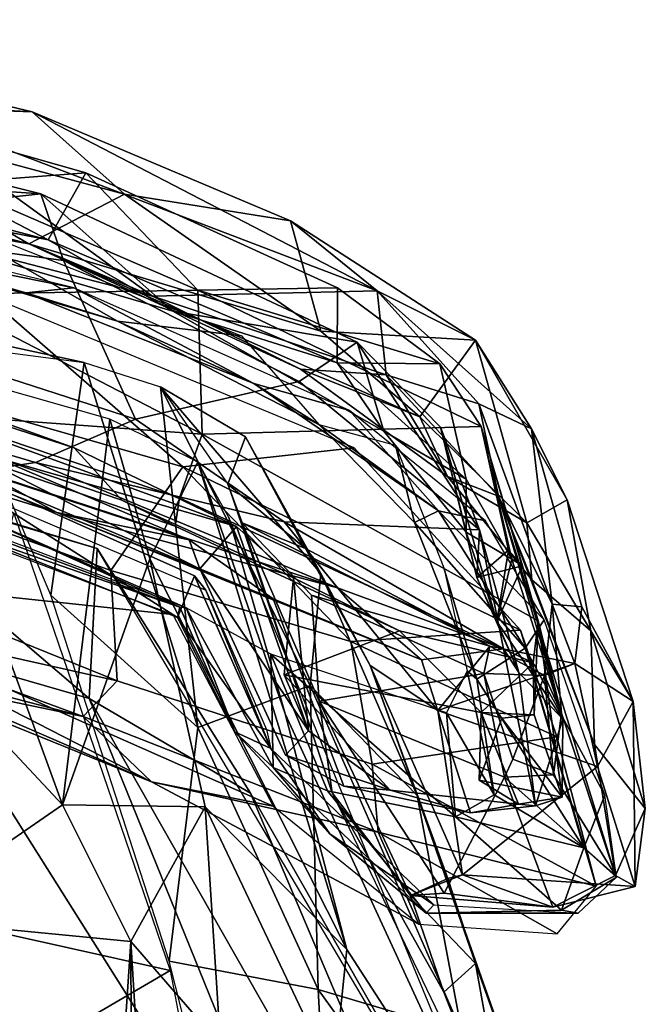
# Model space of a CAD drawing. Header units: millimetres. Extents: x 15 to 2860, y 25 to 553.
# Tile 26 of 33: x 2175 to 2270, y 398 to 546. Entities that reach past the tile are written whole.
import ezdxf

# ---------------------------------------------------------------- set-up
doc = ezdxf.new("R2010")
doc.units = ezdxf.units.MM
doc.layers.add('Cozy Chair', color=7, linetype='Continuous', true_color=0x000000)

msp = doc.modelspace()

# ---------------------------------------------------------------- linework, layer by layer
at = {"layer": 'Cozy Chair'}
for points in [[(2155.46, 533.28, 828.64), (2119.29, 545.94, 834.82), (2177.3, 532.06, 831.63)], [(2119.29, 545.94, 834.82), (2140.11, 533.41, 844.27), (2177.3, 532.06, 831.63)], [(2125.63, 526.95, 840.34), (2179.7, 512.81, 837.01), (2130.62, 538.43, 829.09)], [(2165.01, 521.34, 806.22), (2130.62, 538.43, 829.09), (2185.4, 522.91, 825.3)], [(2130.62, 538.43, 829.09), (2179.7, 512.81, 837.01), (2185.4, 522.91, 825.3)], [(2125.55, 523.33, 837.47), (2119.19, 534.55, 825.4), (2178.61, 519.76, 823.01)], [(2139.83, 515.49, 782.34), (2178.61, 519.76, 823.01), (2119.19, 534.55, 825.4)], [(2124.36, 525.9, 851.76), (2176.83, 512.2, 849.96), (2140.11, 533.41, 844.27)], [(2191.22, 519.7, 840.27), (2140.11, 533.41, 844.27), (2176.83, 512.2, 849.96)], [(2140.11, 533.41, 844.27), (2191.22, 519.7, 840.27), (2177.3, 532.06, 831.63)], [(2195.41, 504.33, 841.39), (2140.47, 518.64, 847.29), (2155.46, 533.28, 828.64)], [(2177.3, 532.06, 831.63), (2229.23, 505.15, 820.68), (2155.46, 533.28, 828.64)], [(2195.41, 504.33, 841.39), (2155.46, 533.28, 828.64), (2229.23, 505.15, 820.68)], [(2229.23, 505.15, 820.68), (2177.3, 532.06, 831.63), (2216.16, 515.65, 827.33)], [(2191.22, 519.7, 840.27), (2216.16, 515.65, 827.33), (2177.3, 532.06, 831.63)], [(2179.7, 512.81, 837.01), (2125.63, 526.95, 840.34), (2125.55, 523.33, 837.47)], [(2124.36, 525.9, 851.76), (2140.47, 518.64, 847.29), (2176.83, 512.2, 849.96)], [(2178.61, 519.76, 823.01), (2198.49, 502.08, 832.34), (2125.55, 523.33, 837.47)], [(2179.7, 512.81, 837.01), (2125.55, 523.33, 837.47), (2198.49, 502.08, 832.34)], [(2131.26, 516.15, 843.6), (2183.56, 505.6, 845.15), (2113.29, 522.96, 847.91)], [(2165.01, 521.34, 806.22), (2185.4, 522.91, 825.3), (2202.24, 505.26, 797.91)], [(2223.21, 494.32, 831.92), (2223.26, 505.58, 820.68), (2185.4, 522.91, 825.3), (2179.7, 512.81, 837.01)], [(2185.4, 522.91, 825.3), (2223.26, 505.58, 820.68), (2202.24, 505.26, 797.91)], [(2165.01, 521.34, 806.22), (2202.24, 505.26, 797.91), (2162.25, 504.6, 753.96)], [(2139.83, 515.49, 782.34), (2182.05, 509.68, 801.28), (2178.61, 519.76, 823.01)], [(2176.83, 512.2, 849.96), (2140.47, 518.64, 847.29), (2195.41, 504.33, 841.39)], [(2220.73, 499.05, 844.16), (2191.22, 519.7, 840.27), (2176.83, 512.2, 849.96)], [(2178.61, 519.76, 823.01), (2182.05, 509.68, 801.28), (2217.48, 491.48, 791.06), (2226.19, 497.4, 815.77)], [(2226.19, 497.4, 815.77), (2198.49, 502.08, 832.34), (2178.61, 519.76, 823.01)], [(2216.16, 515.65, 827.33), (2191.22, 519.7, 840.27), (2220.73, 499.05, 844.16)], [(2160.85, 517.4, 822.7), (2190.13, 500.57, 828.02), (2139.49, 515.5, 832.25)], [(2190.13, 500.57, 828.02), (2160.85, 517.4, 822.7), (2208.79, 498.35, 818.35)], [(2176.34, 504.83, 842.18), (2183.56, 505.6, 845.15), (2131.26, 516.15, 843.6)], [(2131.26, 516.15, 843.6), (2139.49, 515.5, 832.25), (2176.34, 504.83, 842.18)], [(2176.34, 504.83, 842.18), (2139.49, 515.5, 832.25), (2190.13, 500.57, 828.02)], [(2143.24, 501.89, 741.8), (2192.87, 485.82, 741.38), (2182.05, 509.68, 801.28), (2139.83, 515.49, 782.34)], [(2229.23, 505.15, 820.68), (2216.16, 515.65, 827.33), (2244.02, 497.73, 819.81)], [(2216.16, 515.65, 827.33), (2220.73, 499.05, 844.16), (2244.02, 497.73, 819.81)], [(2179.7, 512.81, 837.01), (2198.49, 502.08, 832.34), (2223.21, 494.32, 831.92)], [(2235.64, 486.18, 841.16), (2176.83, 512.2, 849.96), (2217.69, 493.34, 840.88)], [(2176.83, 512.2, 849.96), (2235.64, 486.18, 841.16), (2220.73, 499.05, 844.16)], [(2217.69, 493.34, 840.88), (2176.83, 512.2, 849.96), (2195.41, 504.33, 841.39)], [(2217.48, 491.48, 791.06), (2182.05, 509.68, 801.28), (2192.87, 485.82, 741.38)], [(2098.25, 505.71, 484.03), (2185.15, 494.34, 494.79), (2163.26, 499.05, 487.88)], [(2210.64, 491.18, 839.58), (2183.56, 505.6, 845.15), (2176.34, 504.83, 842.18)], [(2210.64, 491.18, 839.58), (2225.04, 487.12, 840.51), (2183.56, 505.6, 845.15)], [(2202.24, 505.26, 797.91), (2223.26, 505.58, 820.68), (2238.63, 494.14, 810.94)], [(2223.21, 494.32, 831.92), (2238.63, 494.14, 810.94), (2223.26, 505.58, 820.68)], [(2183.65, 481.52, 568.67), (2113.23, 504.31, 571.68), (2145.32, 495.31, 572.8)], [(2208.06, 469.68, 565.42), (2113.23, 504.31, 571.68), (2183.65, 481.52, 568.67)], [(2113.23, 504.31, 571.68), (2208.06, 469.68, 565.42), (2142.87, 488.39, 570.87)], [(2150.11, 492.94, 808.76), (2199.99, 478.67, 812.2), (2170.22, 504.58, 845.4)], [(2202.24, 505.26, 797.91), (2202.88, 483.55, 731.88), (2162.25, 504.6, 753.96)], [(2202.88, 483.55, 731.88), (2162.34, 486.55, 689.53), (2162.25, 504.6, 753.96)], [(2170.22, 504.58, 845.4), (2199.99, 478.67, 812.2), (2225.77, 481.53, 840.25)], [(2190.13, 500.57, 828.02), (2210.64, 491.18, 839.58), (2176.34, 504.83, 842.18)], [(2230.56, 492.48, 826.28), (2195.41, 504.33, 841.39), (2229.23, 505.15, 820.68)], [(2217.69, 493.34, 840.88), (2195.41, 504.33, 841.39), (2230.56, 492.48, 826.28)], [(2244.87, 484.71, 796.77), (2202.88, 483.55, 731.88), (2202.24, 505.26, 797.91)], [(2238.63, 494.14, 810.94), (2244.87, 484.71, 796.77), (2202.24, 505.26, 797.91)], [(2252.44, 484.38, 794.55), (2229.23, 505.15, 820.68), (2244.02, 497.73, 819.81)], [(2244.51, 488.13, 806.1), (2229.23, 505.15, 820.68), (2252.44, 484.38, 794.55)], [(2230.56, 492.48, 826.28), (2229.23, 505.15, 820.68), (2244.51, 488.13, 806.1)], [(2177.82, 479.3, 697.58), (2192.87, 485.82, 741.38), (2143.24, 501.89, 741.8), (2142.28, 489.79, 696.72)], [(2226.19, 497.4, 815.77), (2230.2, 484.04, 825.78), (2198.49, 502.08, 832.34)], [(2230.2, 484.04, 825.78), (2223.21, 494.32, 831.92), (2198.49, 502.08, 832.34)], [(2220.43, 485.01, 823.74), (2190.13, 500.57, 828.02), (2208.79, 498.35, 818.35)], [(2220.43, 485.01, 823.74), (2210.64, 491.18, 839.58), (2190.13, 500.57, 828.02)], [(2180.1, 459.33, 467.09), (2163.26, 499.05, 487.88), (2185.15, 494.34, 494.79)], [(2244.02, 497.73, 819.81), (2220.73, 499.05, 844.16), (2235.64, 486.18, 841.16)], [(2226.19, 497.4, 815.77), (2217.48, 491.48, 791.06), (2244.59, 469.19, 764.6)], [(2238.73, 484.6, 798.96), (2226.19, 497.4, 815.77), (2244.59, 469.19, 764.6)], [(2238.73, 484.6, 798.96), (2242.62, 468.83, 808.79), (2230.2, 484.04, 825.78), (2226.19, 497.4, 815.77)], [(2244.02, 497.73, 819.81), (2235.64, 486.18, 841.16), (2251.72, 470.21, 824.49)], [(2257.77, 473.68, 798.22), (2252.44, 484.38, 794.55), (2244.02, 497.73, 819.81)], [(2244.02, 497.73, 819.81), (2251.72, 470.21, 824.49), (2257.77, 473.68, 798.22)], [(2145.32, 495.31, 572.8), (2158.56, 484.58, 615.42), (2190.81, 473.65, 609.11), (2183.65, 481.52, 568.67)], [(2157.4, 494.78, 491.8), (2133.63, 479.34, 477.47), (2181.9, 427.8, 459.02)], [(2189.02, 485.83, 502.07), (2157.4, 494.78, 491.8), (2181.9, 427.8, 459.02)], [(2180.1, 459.33, 467.09), (2185.15, 494.34, 494.79), (2202.21, 439.4, 465.52)], [(2185.15, 494.34, 494.79), (2196.64, 490.7, 501.72), (2202.21, 439.4, 465.52)], [(2230.2, 484.04, 825.78), (2242.61, 476.82, 818.44), (2223.21, 494.32, 831.92)], [(2223.21, 494.32, 831.92), (2242.61, 476.82, 818.44), (2238.63, 494.14, 810.94)], [(2242.61, 476.82, 818.44), (2249.47, 464.78, 800.93), (2244.87, 484.71, 796.77), (2238.63, 494.14, 810.94)], [(2150.11, 492.94, 808.76), (2135.97, 482.35, 770.25), (2189.16, 463.06, 761.43), (2199.99, 478.67, 812.2)], [(2239.81, 477.21, 830.59), (2217.69, 493.34, 840.88), (2230.56, 492.48, 826.28)], [(2235.64, 486.18, 841.16), (2217.69, 493.34, 840.88), (2239.81, 477.21, 830.59)], [(2230.56, 492.48, 826.28), (2244.51, 488.13, 806.1), (2247.46, 474.26, 809.63)], [(2230.56, 492.48, 826.28), (2247.46, 474.26, 809.63), (2239.81, 477.21, 830.59)], [(2215.21, 470.37, 722.54), (2244.59, 469.19, 764.6), (2217.48, 491.48, 791.06), (2192.87, 485.82, 741.38)], [(2209.38, 483.19, 522.15), (2196.64, 490.7, 501.72), (2206.76, 476.02, 539.98)], [(2196.64, 490.7, 501.72), (2219.13, 445.74, 485.17), (2202.21, 439.4, 465.52)], [(2220.73, 462.62, 512.38), (2219.13, 445.74, 485.17), (2196.64, 490.7, 501.72)], [(2209.38, 483.19, 522.15), (2220.73, 462.62, 512.38), (2196.64, 490.7, 501.72)], [(2238.44, 472.01, 828.91), (2225.04, 487.12, 840.51), (2210.64, 491.18, 839.58)], [(2220.43, 485.01, 823.74), (2238.44, 472.01, 828.91), (2210.64, 491.18, 839.58)], [(2169.57, 478.04, 672.26), (2177.82, 479.3, 697.58), (2142.28, 489.79, 696.72)], [(2208.06, 469.68, 565.42), (2202.52, 463.31, 566.74), (2142.87, 488.39, 570.87)], [(2202.52, 463.31, 566.74), (2156.05, 486.72, 580.52), (2142.87, 488.39, 570.87)], [(2247.46, 474.26, 809.63), (2244.51, 488.13, 806.1), (2255.53, 457.98, 733.78)], [(2255.53, 457.98, 733.78), (2244.51, 488.13, 806.1), (2252.44, 484.38, 794.55)], [(2118.57, 486.76, 571.82), (2198.47, 456.43, 566.94), (2132.47, 463.47, 572.7)], [(2156.05, 486.72, 580.52), (2200.95, 467.67, 580.49), (2148.43, 484.89, 605.13)], [(2202.52, 463.31, 566.74), (2200.95, 467.67, 580.49), (2156.05, 486.72, 580.52)], [(2198.84, 469.74, 646.46), (2157.8, 483.81, 647.46), (2162.34, 486.55, 689.53), (2199.47, 473.97, 690.37)], [(2199.47, 473.97, 690.37), (2162.34, 486.55, 689.53), (2202.88, 483.55, 731.88)], [(2238.44, 472.01, 828.91), (2245.49, 470.5, 826.42), (2225.04, 487.12, 840.51)], [(2251.72, 470.21, 824.49), (2235.64, 486.18, 841.16), (2239.81, 477.21, 830.59)], [(2187.11, 466.38, 491.15), (2123.45, 485.6, 485.35), (2144.9, 478.73, 497.49)], [(2148.43, 484.89, 605.13), (2181.02, 471.78, 639.57), (2140.93, 484.2, 637.26)], [(2200.95, 467.67, 580.49), (2181.02, 471.78, 639.57), (2148.43, 484.89, 605.13)], [(2198.84, 469.74, 646.46), (2190.81, 473.65, 609.11), (2158.56, 484.58, 615.42), (2157.8, 483.81, 647.46)], [(2177.82, 479.3, 697.58), (2215.21, 470.37, 722.54), (2192.87, 485.82, 741.38)], [(2194.99, 464.83, 493.67), (2189.02, 485.83, 502.07), (2181.9, 427.8, 459.02)], [(2202.23, 479.39, 519.65), (2189.02, 485.83, 502.07), (2194.99, 464.83, 493.67)], [(2253.41, 455.46, 722.03), (2202.88, 483.55, 731.88), (2244.87, 484.71, 796.77)], [(2234.85, 470.26, 810.99), (2220.43, 485.01, 823.74), (2231.95, 481.93, 804.89)], [(2234.85, 470.26, 810.99), (2238.44, 472.01, 828.91), (2220.43, 485.01, 823.74)], [(2238.73, 484.6, 798.96), (2247.22, 455.4, 782.07), (2242.62, 468.83, 808.79)], [(2244.2, 462.01, 771.72), (2247.22, 455.4, 782.07), (2238.73, 484.6, 798.96)], [(2244.2, 462.01, 771.72), (2238.73, 484.6, 798.96), (2244.59, 469.19, 764.6)], [(2244.87, 484.71, 796.77), (2251.06, 463.76, 771.27), (2253.41, 455.46, 722.03)], [(2244.87, 484.71, 796.77), (2248.97, 466.11, 781.18), (2251.06, 463.76, 771.27)], [(2244.87, 484.71, 796.77), (2249.47, 464.78, 800.93), (2248.97, 466.11, 781.18)], [(2199.52, 457.52, 570.47), (2123.68, 483.96, 574.7), (2132.22, 482.77, 570.86)], [(2199.52, 457.52, 570.47), (2162.06, 474.46, 573.31), (2123.68, 483.96, 574.7)], [(2181.02, 471.78, 639.57), (2169.57, 478.04, 672.26), (2140.93, 484.2, 637.26)], [(2202.88, 483.55, 731.88), (2253.41, 455.46, 722.03), (2252.68, 449.16, 690.01), (2199.47, 473.97, 690.37)], [(2206.76, 476.02, 539.98), (2218.43, 466.35, 582.15), (2209.38, 483.19, 522.15)], [(2220.73, 462.62, 512.38), (2209.38, 483.19, 522.15), (2218.43, 466.35, 582.15), (2228.17, 448.73, 562.39)], [(2242.62, 468.83, 808.79), (2242.61, 476.82, 818.44), (2230.2, 484.04, 825.78)], [(2267.73, 443.35, 729.96), (2259.98, 457.59, 730.07), (2252.44, 484.38, 794.55), (2257.77, 473.68, 798.22)], [(2255.53, 457.98, 733.78), (2252.44, 484.38, 794.55), (2259.98, 457.59, 730.07)], [(2132.22, 482.77, 570.86), (2199.19, 455.98, 566.58), (2199.52, 457.52, 570.47)], [(2132.22, 482.77, 570.86), (2160.12, 480.83, 568.79), (2199.19, 455.98, 566.58)], [(2135.31, 468.61, 724.23), (2190.08, 446.47, 704.19), (2189.16, 463.06, 761.43), (2135.97, 482.35, 770.25)], [(2231.95, 481.93, 804.89), (2239.24, 463.44, 765.24), (2244.21, 446.72, 765.87), (2234.85, 470.26, 810.99)], [(2199.19, 455.98, 566.58), (2160.12, 480.83, 568.79), (2201.73, 462.23, 565.83)], [(2203.43, 460.11, 577.33), (2201.73, 462.23, 565.83), (2160.12, 480.83, 568.79), (2165.51, 476.19, 581.13)], [(2183.65, 481.52, 568.67), (2190.81, 473.65, 609.11), (2216.63, 461.93, 600.48), (2208.06, 469.68, 565.42)], [(2250.79, 454.05, 808.82), (2225.77, 481.53, 840.25), (2199.99, 478.67, 812.2)], [(2181.9, 427.8, 459.02), (2133.63, 479.34, 477.47), (2157.03, 410.62, 441.95)], [(2141.05, 479.97, 584.74), (2162.06, 474.46, 573.31), (2200.46, 457.41, 579.99)], [(2185.91, 443.79, 507.88), (2144.9, 478.73, 497.49), (2158.42, 451.72, 507.69)], [(2187.11, 466.38, 491.15), (2144.9, 478.73, 497.49), (2185.91, 443.79, 507.88)], [(2223.26, 460.45, 696.01), (2177.82, 479.3, 697.58), (2169.57, 478.04, 672.26)], [(2223.26, 460.45, 696.01), (2215.21, 470.37, 722.54), (2177.82, 479.3, 697.58)], [(2225.23, 452.39, 772.14), (2199.99, 478.67, 812.2), (2189.16, 463.06, 761.43)], [(2202.23, 479.39, 519.65), (2194.99, 464.83, 493.67), (2224.63, 406.02, 477.17)], [(2250.79, 454.05, 808.82), (2199.99, 478.67, 812.2), (2225.23, 452.39, 772.14)], [(2215.36, 441.46, 504.58), (2202.23, 479.39, 519.65), (2224.63, 406.02, 477.17)], [(2202.23, 479.39, 519.65), (2215.36, 441.46, 504.58), (2206.92, 471.05, 537.45)], [(2181.02, 471.78, 639.57), (2223.26, 460.45, 696.01), (2169.57, 478.04, 672.26)], [(2239.81, 477.21, 830.59), (2247.46, 474.26, 809.63), (2252.45, 461.65, 812.16)], [(2251.72, 470.21, 824.49), (2239.81, 477.21, 830.59), (2252.45, 461.65, 812.16)], [(2206.76, 476.02, 539.98), (2208.92, 470.21, 563.64), (2218.43, 466.35, 582.15)], [(2206.76, 476.02, 539.98), (2222.44, 429.57, 516.13), (2208.92, 470.21, 563.64)], [(2242.62, 468.83, 808.79), (2249.47, 464.78, 800.93), (2242.61, 476.82, 818.44)], [(2200.46, 457.41, 579.99), (2162.06, 474.46, 573.31), (2199.52, 457.52, 570.47)], [(2247.46, 474.26, 809.63), (2255.53, 457.98, 733.78), (2256.96, 441.56, 724.39)], [(2247.46, 474.26, 809.63), (2256.96, 441.56, 724.39), (2265.07, 417.13, 694.88)], [(2261.92, 436.87, 755.14), (2247.46, 474.26, 809.63), (2265.07, 417.13, 694.88)], [(2252.45, 461.65, 812.16), (2247.46, 474.26, 809.63), (2261.92, 436.87, 755.14)], [(2198.84, 469.74, 646.46), (2232.55, 453.96, 637.91), (2216.63, 461.93, 600.48), (2190.81, 473.65, 609.11)], [(2252.68, 449.16, 690.01), (2232.55, 453.96, 637.91), (2198.84, 469.74, 646.46), (2199.47, 473.97, 690.37)], [(2261.36, 453.98, 795.89), (2257.77, 473.68, 798.22), (2251.72, 470.21, 824.49)], [(2257.77, 473.68, 798.22), (2261.36, 453.98, 795.89), (2267.73, 443.35, 729.96)], [(2174.54, 471.67, 472.29), (2198.08, 402.85, 441.43), (2159.55, 411.43, 433.97)], [(2235.89, 449.6, 659.9), (2223.26, 460.45, 696.01), (2181.02, 471.78, 639.57)], [(2213.55, 458.78, 612.93), (2235.89, 449.6, 659.9), (2181.02, 471.78, 639.57)], [(2200.95, 467.67, 580.49), (2213.55, 458.78, 612.93), (2181.02, 471.78, 639.57)], [(2238.44, 472.01, 828.91), (2234.85, 470.26, 810.99), (2251.49, 451.37, 796.46)], [(2238.44, 472.01, 828.91), (2251.49, 451.37, 796.46), (2254.34, 455.62, 804.46)], [(2254.34, 455.62, 804.46), (2245.49, 470.5, 826.42), (2238.44, 472.01, 828.91)], [(2249.31, 367.85, 489.52), (2206.92, 471.05, 537.45), (2215.36, 441.46, 504.58)], [(2220.49, 443.37, 590.63), (2208.92, 470.21, 563.64), (2222.44, 429.57, 516.13)], [(2219.35, 459.32, 603.12), (2208.92, 470.21, 563.64), (2220.49, 443.37, 590.63)], [(2208.92, 470.21, 563.64), (2246.17, 451.64, 653.48), (2218.43, 466.35, 582.15)], [(2219.35, 459.32, 603.12), (2246.17, 451.64, 653.48), (2208.92, 470.21, 563.64)], [(2248.19, 451.24, 713.22), (2244.59, 469.19, 764.6), (2215.21, 470.37, 722.54)], [(2223.26, 460.45, 696.01), (2248.19, 451.24, 713.22), (2215.21, 470.37, 722.54)], [(2251.49, 451.37, 796.46), (2234.85, 470.26, 810.99), (2244.21, 446.72, 765.87)], [(2261.36, 453.98, 795.89), (2251.72, 470.21, 824.49), (2252.45, 461.65, 812.16)], [(2135.31, 468.61, 724.23), (2139.88, 457.69, 678.69), (2190.08, 446.47, 704.19)], [(2208.06, 469.68, 565.42), (2218.9, 438.91, 566.9), (2202.52, 463.31, 566.74)], [(2208.06, 469.68, 565.42), (2216.63, 461.93, 600.48), (2218.9, 438.91, 566.9)], [(2249.47, 464.78, 800.93), (2242.62, 468.83, 808.79), (2247.22, 455.4, 782.07)], [(2244.2, 462.01, 771.72), (2244.59, 469.19, 764.6), (2250.53, 447.69, 765.59)], [(2244.59, 469.19, 764.6), (2248.19, 451.24, 713.22), (2250.53, 447.69, 765.59)], [(2213.55, 458.78, 612.93), (2200.95, 467.67, 580.49), (2202.52, 463.31, 566.74)], [(2187.11, 466.38, 491.15), (2185.91, 443.79, 507.88), (2210.18, 429.55, 498.58)], [(2244.95, 368.5, 487.71), (2187.11, 466.38, 491.15), (2210.18, 429.55, 498.58)], [(2238.35, 441.96, 600.72), (2228.17, 448.73, 562.39), (2218.43, 466.35, 582.15)], [(2238.35, 441.96, 600.72), (2218.43, 466.35, 582.15), (2246.17, 451.64, 653.48)], [(2244.2, 462.01, 771.72), (2248.97, 466.11, 781.18), (2247.22, 455.4, 782.07)], [(2251.06, 463.76, 771.27), (2248.97, 466.11, 781.18), (2244.2, 462.01, 771.72)], [(2247.22, 455.4, 782.07), (2248.97, 466.11, 781.18), (2251.06, 463.76, 771.27)], [(2249.47, 464.78, 800.93), (2251.06, 463.76, 771.27), (2248.97, 466.11, 781.18)], [(2194.99, 464.83, 493.67), (2181.9, 427.8, 459.02), (2203.33, 427.46, 470.46)], [(2194.99, 464.83, 493.67), (2203.33, 427.46, 470.46), (2224.63, 406.02, 477.17)], [(2247.22, 455.4, 782.07), (2257.15, 440.67, 744.71), (2249.47, 464.78, 800.93)], [(2257.15, 440.67, 744.71), (2251.06, 463.76, 771.27), (2249.47, 464.78, 800.93)], [(2213.56, 427.59, 568.23), (2132.47, 463.47, 572.7), (2198.47, 456.43, 566.94)], [(2213.56, 427.59, 568.23), (2195.24, 431.27, 582.93), (2132.47, 463.47, 572.7)], [(2195.24, 431.27, 582.93), (2144.07, 453.43, 578.59), (2132.47, 463.47, 572.7)], [(2189.16, 463.06, 761.43), (2190.08, 446.47, 704.19), (2228.47, 433.88, 718.47), (2225.23, 452.39, 772.14)], [(2215.42, 435.26, 571.23), (2224.22, 430.61, 603.48), (2213.55, 458.78, 612.93), (2202.52, 463.31, 566.74)], [(2218.9, 438.91, 566.9), (2215.42, 435.26, 571.23), (2202.52, 463.31, 566.74)], [(2219.13, 445.74, 485.17), (2220.73, 462.62, 512.38), (2235.24, 429.17, 499.08)], [(2235.24, 429.17, 499.08), (2220.73, 462.62, 512.38), (2228.17, 448.73, 562.39)], [(2242.74, 447.93, 721.85), (2244.21, 446.72, 765.87), (2239.24, 463.44, 765.24)], [(2251.06, 463.76, 771.27), (2244.2, 462.01, 771.72), (2247.22, 455.4, 782.07)], [(2251.06, 463.76, 771.27), (2257.15, 440.67, 744.71), (2253.41, 455.46, 722.03)], [(2201.73, 462.23, 565.83), (2213.22, 436.25, 566.34), (2199.19, 455.98, 566.58)], [(2203.43, 460.11, 577.33), (2213.22, 436.25, 566.34), (2201.73, 462.23, 565.83)], [(2215.24, 447.36, 582.92), (2216.63, 461.93, 600.48), (2232.55, 453.96, 637.91)], [(2216.63, 461.93, 600.48), (2215.24, 447.36, 582.92), (2218.9, 438.91, 566.9)], [(2250.53, 447.69, 765.59), (2247.22, 455.4, 782.07), (2244.2, 462.01, 771.72)], [(2261.36, 453.98, 795.89), (2252.45, 461.65, 812.16), (2261.92, 436.87, 755.14)], [(2203.43, 460.11, 577.33), (2212.56, 439.12, 574.71), (2213.22, 436.25, 566.34)], [(2235.89, 449.6, 659.9), (2248.19, 451.24, 713.22), (2223.26, 460.45, 696.01)], [(2197.92, 404.26, 443.2), (2180.1, 459.33, 467.09), (2202.21, 439.4, 465.52)], [(2243.25, 426.57, 654.46), (2235.89, 449.6, 659.9), (2213.55, 458.78, 612.93), (2224.22, 430.61, 603.48)], [(2219.35, 459.32, 603.12), (2245.24, 447.56, 661.05), (2246.17, 451.64, 653.48)], [(2245.24, 447.56, 661.05), (2219.35, 459.32, 603.12), (2220.49, 443.37, 590.63)], [(2256.96, 441.56, 724.39), (2255.53, 457.98, 733.78), (2254.38, 447.23, 690.65)], [(2254.38, 447.23, 690.65), (2255.53, 457.98, 733.78), (2258.94, 449.07, 687.81)], [(2255.53, 457.98, 733.78), (2259.98, 457.59, 730.07), (2258.94, 449.07, 687.81)], [(2137.38, 453.55, 635.99), (2184.98, 441.06, 660.93), (2139.88, 457.69, 678.69)], [(2184.98, 441.06, 660.93), (2190.08, 446.47, 704.19), (2139.88, 457.69, 678.69)], [(2207.78, 438.76, 566.89), (2199.52, 457.52, 570.47), (2199.19, 455.98, 566.58)], [(2200.46, 457.41, 579.99), (2199.52, 457.52, 570.47), (2207.78, 438.76, 566.89)], [(2213.59, 433.38, 591.67), (2200.46, 457.41, 579.99), (2207.78, 438.76, 566.89)], [(2200.46, 457.41, 579.99), (2213.59, 433.38, 591.67), (2213.23, 450.44, 620.04)], [(2258.94, 449.07, 687.81), (2259.98, 457.59, 730.07), (2267.73, 443.35, 729.96)], [(2207.78, 438.76, 566.89), (2199.19, 455.98, 566.58), (2213.22, 436.25, 566.34)], [(2247.22, 455.4, 782.07), (2250.53, 447.69, 765.59), (2257.15, 440.67, 744.71)], [(2251.49, 451.37, 796.46), (2263.43, 429.23, 740.9), (2254.34, 455.62, 804.46)], [(2253.41, 455.46, 722.03), (2252.82, 441.32, 688.09), (2252.68, 449.16, 690.01)], [(2257.03, 428.92, 692.9), (2252.82, 441.32, 688.09), (2253.41, 455.46, 722.03)], [(2257.15, 440.67, 744.71), (2257.03, 428.92, 692.9), (2253.41, 455.46, 722.03)], [(2156.25, 447.07, 595.35), (2184.98, 441.06, 660.93), (2137.38, 453.55, 635.99)], [(2144.07, 453.43, 578.59), (2195.24, 431.27, 582.93), (2156.25, 447.07, 595.35)], [(2244.87, 441.69, 660.66), (2215.24, 447.36, 582.92), (2232.55, 453.96, 637.91)], [(2256.21, 438.04, 773.64), (2250.79, 454.05, 808.82), (2225.23, 452.39, 772.14)], [(2252.68, 449.16, 690.01), (2244.87, 441.69, 660.66), (2232.55, 453.96, 637.91)], [(2262.15, 415.52, 710.88), (2250.79, 454.05, 808.82), (2256.21, 438.04, 773.64)], [(2269.54, 427.22, 726.99), (2261.36, 453.98, 795.89), (2261.92, 436.87, 755.14)], [(2267.73, 443.35, 729.96), (2261.36, 453.98, 795.89), (2269.54, 427.22, 726.99)], [(2256.21, 438.04, 773.64), (2225.23, 452.39, 772.14), (2228.47, 433.88, 718.47)], [(2158.42, 451.72, 507.69), (2147.45, 386.49, 490.08), (2226.39, 343.85, 500.64)], [(2226.39, 343.85, 500.64), (2185.91, 443.79, 507.88), (2158.42, 451.72, 507.69)], [(2248.19, 451.24, 713.22), (2235.89, 449.6, 659.9), (2243.25, 426.57, 654.46), (2253.05, 427.64, 696.66)], [(2258.94, 449.07, 687.81), (2238.35, 441.96, 600.72), (2246.17, 451.64, 653.48)], [(2260.32, 421.33, 718.88), (2251.49, 451.37, 796.46), (2244.21, 446.72, 765.87)], [(2245.24, 447.56, 661.05), (2254.38, 447.23, 690.65), (2246.17, 451.64, 653.48)], [(2254.38, 447.23, 690.65), (2258.94, 449.07, 687.81), (2246.17, 451.64, 653.48)], [(2248.19, 451.24, 713.22), (2253.05, 427.64, 696.66), (2250.53, 447.69, 765.59)], [(2260.32, 421.33, 718.88), (2263.43, 429.23, 740.9), (2251.49, 451.37, 796.46)], [(2213.59, 433.38, 591.67), (2221.76, 429.88, 616.45), (2213.23, 450.44, 620.04)], [(2241, 425.97, 668.38), (2239.65, 441.62, 682.51), (2213.23, 450.44, 620.04)], [(2213.23, 450.44, 620.04), (2221.76, 429.88, 616.45), (2241, 425.97, 668.38)], [(2238.35, 441.96, 600.72), (2258.94, 449.07, 687.81), (2262.36, 433.56, 667.47)], [(2252.68, 449.16, 690.01), (2252.82, 441.32, 688.09), (2244.87, 441.69, 660.66)], [(2258.94, 449.07, 687.81), (2267.73, 443.35, 729.96), (2262.36, 433.56, 667.47)], [(2248.34, 431.97, 658.9), (2245.24, 447.56, 661.05), (2220.49, 443.37, 590.63)], [(2228.17, 448.73, 562.39), (2239.85, 416.69, 545.4), (2235.24, 429.17, 499.08)], [(2239.85, 416.69, 545.4), (2228.17, 448.73, 562.39), (2242.05, 417.27, 577.34)], [(2228.17, 448.73, 562.39), (2238.35, 441.96, 600.72), (2242.05, 417.27, 577.34)], [(2242.74, 447.93, 721.85), (2239.65, 441.62, 682.51), (2246.81, 429.3, 707.02)], [(2246.81, 429.3, 707.02), (2244.21, 446.72, 765.87), (2242.74, 447.93, 721.85)], [(2245.24, 447.56, 661.05), (2249.62, 434.68, 687.34), (2254.38, 447.23, 690.65)], [(2249.62, 434.68, 687.34), (2245.24, 447.56, 661.05), (2248.34, 431.97, 658.9)], [(2257.15, 440.67, 744.71), (2250.53, 447.69, 765.59), (2253.05, 427.64, 696.66)], [(2195.24, 431.27, 582.93), (2184.98, 441.06, 660.93), (2156.25, 447.07, 595.35)], [(2229.37, 423.69, 672.37), (2228.47, 433.88, 718.47), (2190.08, 446.47, 704.19), (2184.98, 441.06, 660.93)], [(2250.46, 427.87, 660.76), (2231.15, 430, 607.49), (2215.24, 447.36, 582.92), (2244.87, 441.69, 660.66)], [(2231.15, 430, 607.49), (2218.9, 438.91, 566.9), (2215.24, 447.36, 582.92)], [(2246.81, 429.3, 707.02), (2260.32, 421.33, 718.88), (2244.21, 446.72, 765.87)], [(2249.62, 434.68, 687.34), (2255.75, 432.3, 686.13), (2254.38, 447.23, 690.65)], [(2256.96, 441.56, 724.39), (2254.38, 447.23, 690.65), (2255.75, 432.3, 686.13)], [(2202.21, 439.4, 465.52), (2219.13, 445.74, 485.17), (2220.32, 400, 454.43)], [(2219.13, 445.74, 485.17), (2235.24, 429.17, 499.08), (2241.96, 393.55, 473.43)], [(2219.13, 445.74, 485.17), (2241.96, 393.55, 473.43), (2220.32, 400, 454.43)], [(2257.42, 318.02, 496.55), (2185.91, 443.79, 507.88), (2226.39, 343.85, 500.64)], [(2257.42, 318.02, 496.55), (2210.18, 429.55, 498.58), (2185.91, 443.79, 507.88)], [(2234.23, 414.12, 550.04), (2239.31, 414.51, 593.79), (2220.49, 443.37, 590.63)], [(2222.44, 429.57, 516.13), (2234.23, 414.12, 550.04), (2220.49, 443.37, 590.63)], [(2248.34, 431.97, 658.9), (2220.49, 443.37, 590.63), (2239.31, 414.51, 593.79)], [(2262.36, 433.56, 667.47), (2267.73, 443.35, 729.96), (2268.02, 415.51, 668.25)], [(2267.73, 443.35, 729.96), (2269.54, 427.22, 726.99), (2268.02, 415.51, 668.25)], [(2262.36, 433.56, 667.47), (2242.05, 417.27, 577.34), (2238.35, 441.96, 600.72)], [(2239.65, 441.62, 682.51), (2241, 425.97, 668.38), (2246.81, 429.3, 707.02)], [(2244.87, 441.69, 660.66), (2247.94, 440.81, 687.09), (2244.55, 431.48, 659.71)], [(2250.46, 427.87, 660.76), (2244.87, 441.69, 660.66), (2244.55, 431.48, 659.71)], [(2244.87, 441.69, 660.66), (2252.82, 441.32, 688.09), (2247.94, 440.81, 687.09)], [(2195.24, 431.27, 582.93), (2229.37, 423.69, 672.37), (2184.98, 441.06, 660.93)], [(2215.36, 441.46, 504.58), (2224.63, 406.02, 477.17), (2249.31, 367.85, 489.52)], [(2247.94, 440.81, 687.09), (2257.03, 428.92, 692.9), (2244.55, 431.48, 659.71)], [(2252.82, 441.32, 688.09), (2257.03, 428.92, 692.9), (2247.94, 440.81, 687.09)], [(2257.15, 440.67, 744.71), (2253.05, 427.64, 696.66), (2257.03, 428.92, 692.9)], [(2256.96, 441.56, 724.39), (2255.75, 432.3, 686.13), (2265.07, 417.13, 694.88)], [(2220.32, 400, 454.43), (2197.92, 404.26, 443.2), (2202.21, 439.4, 465.52)], [(2213.22, 436.25, 566.34), (2222.09, 423.42, 576.87), (2207.78, 438.76, 566.89)], [(2207.78, 438.76, 566.89), (2222.09, 423.42, 576.87), (2213.59, 433.38, 591.67)], [(2215.42, 435.26, 571.23), (2218.9, 438.91, 566.9), (2231.15, 430, 607.49)], [(2262.15, 415.52, 710.88), (2256.21, 438.04, 773.64), (2228.47, 433.88, 718.47)], [(2237.71, 412.76, 585.29), (2222.09, 423.42, 576.87), (2213.22, 436.25, 566.34)], [(2269.54, 427.22, 726.99), (2261.92, 436.87, 755.14), (2265.07, 417.13, 694.88)], [(2224.22, 430.61, 603.48), (2215.42, 435.26, 571.23), (2231.15, 430, 607.49)], [(2248.34, 431.97, 658.9), (2255.75, 432.3, 686.13), (2249.62, 434.68, 687.34)], [(2236.6, 411.47, 594.84), (2221.76, 429.88, 616.45), (2213.59, 433.38, 591.67)], [(2222.09, 423.42, 576.87), (2236.6, 411.47, 594.84), (2213.59, 433.38, 591.67)], [(2262.15, 415.52, 710.88), (2228.47, 433.88, 718.47), (2229.37, 423.69, 672.37)], [(2242.05, 417.27, 577.34), (2262.36, 433.56, 667.47), (2268.02, 415.51, 668.25)], [(2235.47, 409.81, 588.94), (2229.37, 423.69, 672.37), (2195.24, 431.27, 582.93)], [(2235.47, 409.81, 588.94), (2195.24, 431.27, 582.93), (2213.56, 427.59, 568.23)], [(2239.31, 414.51, 593.79), (2255.62, 412.38, 637.56), (2248.34, 431.97, 658.9)], [(2250.46, 427.87, 660.76), (2244.55, 431.48, 659.71), (2257.03, 428.92, 692.9)], [(2265.07, 417.13, 694.88), (2255.75, 432.3, 686.13), (2248.34, 431.97, 658.9)], [(2248.34, 431.97, 658.9), (2255.62, 412.38, 637.56), (2265.07, 417.13, 694.88)], [(2241, 425.97, 668.38), (2221.76, 429.88, 616.45), (2236.6, 411.47, 594.84), (2256.95, 411.92, 664.76)], [(2231.15, 430, 607.49), (2243.25, 426.57, 654.46), (2224.22, 430.61, 603.48)], [(2231.15, 430, 607.49), (2250.46, 427.87, 660.76), (2243.25, 426.57, 654.46)], [(2244.95, 368.5, 487.71), (2210.18, 429.55, 498.58), (2257.42, 318.02, 496.55)], [(2222.44, 429.57, 516.13), (2249.54, 373.33, 494.44), (2239.23, 399.59, 517.13)], [(2222.44, 429.57, 516.13), (2239.23, 399.59, 517.13), (2234.23, 414.12, 550.04)], [(2241.96, 393.55, 473.43), (2235.24, 429.17, 499.08), (2255.31, 372.22, 488.6)], [(2255.31, 372.22, 488.6), (2235.24, 429.17, 499.08), (2244.02, 403.9, 518.56)], [(2239.85, 416.69, 545.4), (2244.02, 403.9, 518.56), (2235.24, 429.17, 499.08)], [(2241, 425.97, 668.38), (2260.32, 421.33, 718.88), (2246.81, 429.3, 707.02)], [(2253.05, 427.64, 696.66), (2250.46, 427.87, 660.76), (2257.03, 428.92, 692.9)], [(2265.22, 416.88, 698.57), (2263.43, 429.23, 740.9), (2260.32, 421.33, 718.88)], [(2181.9, 427.8, 459.02), (2157.03, 410.62, 441.95), (2192.17, 407.22, 452.26)], [(2203.33, 427.46, 470.46), (2181.9, 427.8, 459.02), (2192.17, 407.22, 452.26)], [(2203.33, 427.46, 470.46), (2192.17, 407.22, 452.26), (2205.65, 391.68, 452.92)], [(2203.33, 427.46, 470.46), (2205.65, 391.68, 452.92), (2222.66, 386.81, 462.76)], [(2224.63, 406.02, 477.17), (2203.33, 427.46, 470.46), (2222.66, 386.81, 462.76)], [(2250.46, 427.87, 660.76), (2253.05, 427.64, 696.66), (2243.25, 426.57, 654.46)], [(2268.02, 415.51, 668.25), (2269.54, 427.22, 726.99), (2265.07, 417.13, 694.88)], [(2241, 425.97, 668.38), (2256.95, 411.92, 664.76), (2260.32, 421.33, 718.88)], [(2236.6, 411.47, 594.84), (2222.09, 423.42, 576.87), (2237.71, 412.76, 585.29)], [(2256.27, 408.36, 658.91), (2262.15, 415.52, 710.88), (2229.37, 423.69, 672.37)], [(2235.47, 409.81, 588.94), (2256.27, 408.36, 658.91), (2229.37, 423.69, 672.37)], [(2256.95, 411.92, 664.76), (2265.22, 416.88, 698.57), (2260.32, 421.33, 718.88)], [(2239.85, 416.69, 545.4), (2242.05, 417.27, 577.34), (2234.23, 414.12, 550.04)], [(2242.05, 417.27, 577.34), (2255.62, 412.38, 637.56), (2234.23, 414.12, 550.04)], [(2244.02, 403.9, 518.56), (2239.85, 416.69, 545.4), (2234.23, 414.12, 550.04)], [(2242.05, 417.27, 577.34), (2268.02, 415.51, 668.25), (2255.62, 412.38, 637.56)], [(2268.02, 415.51, 668.25), (2265.07, 417.13, 694.88), (2255.62, 412.38, 637.56)], [(2265.22, 416.88, 698.57), (2256.95, 411.92, 664.76), (2259.43, 411.48, 654.66)], [(2255.62, 412.38, 637.56), (2239.31, 414.51, 593.79), (2234.23, 414.12, 550.04)], [(2244.02, 403.9, 518.56), (2234.23, 414.12, 550.04), (2239.23, 399.59, 517.13)], [(2237.71, 412.76, 585.29), (2259.43, 411.48, 654.66), (2236.6, 411.47, 594.84)], [(2190.36, 380.12, 443.49), (2192.17, 407.22, 452.26), (2157.03, 410.62, 441.95), (2167.09, 376.3, 436.28)], [(2198.08, 402.85, 441.43), (2165.1, 383.58, 428.11), (2159.55, 411.43, 433.97)], [(2236.6, 411.47, 594.84), (2259.43, 411.48, 654.66), (2256.95, 411.92, 664.76)], [(2192.17, 407.22, 452.26), (2190.36, 380.12, 443.49), (2192.76, 250.38, 439.82)], [(2205.65, 391.68, 452.92), (2192.17, 407.22, 452.26), (2194.82, 363.82, 442.13)], [(2192.17, 407.22, 452.26), (2192.76, 250.38, 439.82), (2194.82, 363.82, 442.13)], [(2249.31, 367.85, 489.52), (2224.63, 406.02, 477.17), (2222.66, 386.81, 462.76)], [(2206.72, 369.59, 438.37), (2197.92, 404.26, 443.2), (2220.32, 400, 454.43), (2222.13, 366.22, 444.91)], [(2244.02, 403.9, 518.56), (2239.23, 399.59, 517.13), (2249.54, 373.33, 494.44)], [(2255.31, 372.22, 488.6), (2244.02, 403.9, 518.56), (2249.54, 373.33, 494.44)], [(2198.08, 402.85, 441.43), (2210.61, 337.47, 434.93), (2165.1, 383.58, 428.11)], [(2220.32, 400, 454.43), (2241.96, 393.55, 473.43), (2241.72, 370.27, 460.87)], [(2220.32, 400, 454.43), (2241.72, 370.27, 460.87), (2222.13, 366.22, 444.91)]]:
    msp.add_3dface(points, dxfattribs=at)

doc.saveas('drawing.dxf')
